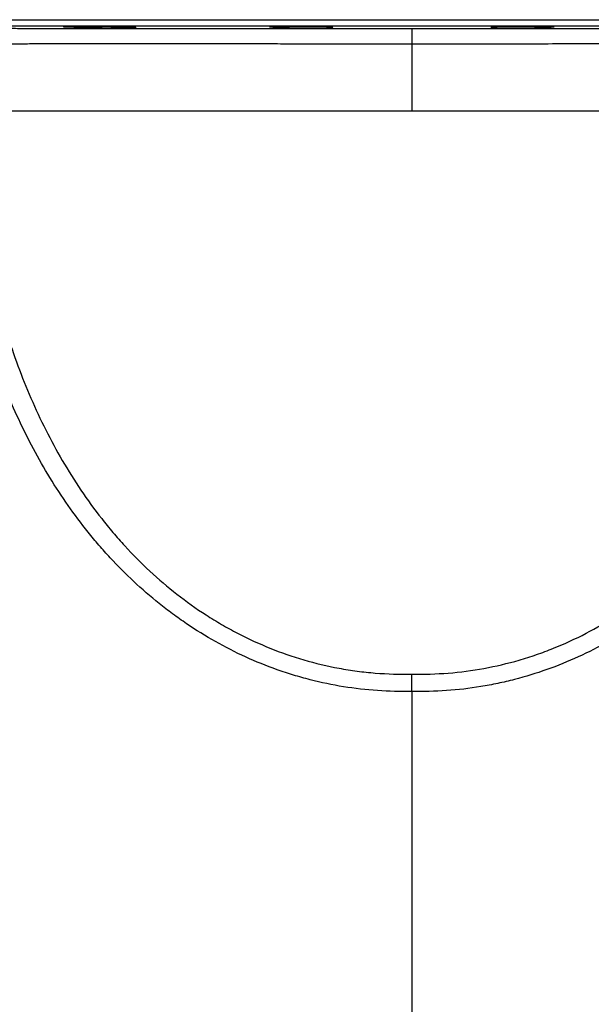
# Model space of a CAD drawing. Header units: millimetres. Extents: x 2403 to 4581, y 850 to 6158.
# Tile 3 of 9: x 2953 to 3492, y 1329 to 2256. Entities that reach past the tile are written whole.
import ezdxf

# ---------------------------------------------------------------- set-up
doc = ezdxf.new("R2010")
doc.units = ezdxf.units.MM
doc.header["$LTSCALE"] = 2

msp = doc.modelspace()

# ---------------------------------------------------------------- linework, layer by layer
at = {"color": 8, "linetype": 'Continuous', "lineweight": 25}
for p, q in [((2732.91, 2256.25), (3912.91, 2256.25)), ((3907.02, 2250.25), (2738.81, 2250.25))]:
    msp.add_line(p, q, dxfattribs=at)
at = {"color": 7, "linetype": 'Continuous', "lineweight": 25}
for p, q in [((3011.46, 2249.98), (3011.46, 2249.22)), ((3196.8, 2249.22), (3196.8, 2249.9)), ((3244.5, 2249.58), (3244.5, 2249.22)), ((3401.33, 2249.58), (3401.33, 2249.22)), ((3449.03, 2249.22), (3449.03, 2249.9)), ((3322.91, 2233.07), (3322.91, 2170.36)), ((3322.91, 1623.34), (3322.91, 1112.94))]:
    msp.add_line(p, q, dxfattribs=at)
at = {"color": 7, "linetype": 'Continuous', "lineweight": 25, "flags": 128}
msp.add_lwpolyline([(3322.91, 2248.1), (3322.91, 2247.78), (3322.91, 2246.94), (3322.91, 2245.6), (3322.91, 2243.8), (3322.91, 2241.58), (3322.91, 2239.01), (3322.91, 2236.15), (3322.91, 2233.07)], dxfattribs=at)
at = {"color": 7, "linetype": 'Continuous', "lineweight": 25}
for points, knots in [([(2859.51, 2248.15), (2859.54, 2248.15), (2859.61, 2248.15), (2861.43, 2248.14), (2864.72, 2248.14), (2869.43, 2248.14), (2875.57, 2248.13), (2883.19, 2248.13), (2892.31, 2248.12), (2902.72, 2248.12), (2914.35, 2248.12), (2927.13, 2248.11), (2941.24, 2248.11), (2956.69, 2248.11), (2973.47, 2248.1), (2991.23, 2248.1), (3009.9, 2248.1), (3029.39, 2248.1), (3049.98, 2248.1), (3071.62, 2248.09), (3094.29, 2248.09), (3117.53, 2248.09), (3141.26, 2248.09), (3165.39, 2248.1), (3190.24, 2248.1), (3215.79, 2248.1), (3241.93, 2248.1), (3268.55, 2248.1), (3295.57, 2248.1), (3313.79, 2248.1), (3322.91, 2248.1)], [0, 0, 0, 0, 0.022704, 0.05937, 0.094716, 0.13009, 0.165437, 0.20181, 0.238212, 0.274585, 0.30996, 0.345363, 0.380738, 0.41713, 0.453552, 0.489944, 0.525524, 0.561131, 0.596711, 0.63331, 0.669938, 0.706537, 0.742342, 0.778175, 0.813979, 0.850839, 0.887729, 0.924588, 0.962225, 1, 1, 1, 1]), ([(2993.96, 2249.75), (2994.13, 2249.72), (2994.47, 2249.68), (2996.03, 2249.59), (2998.27, 2249.51), (3001.26, 2249.42), (3005.47, 2249.32), (3009.19, 2249.26), (3011.46, 2249.22)], [0, 0, 0, 0, 0.152397, 0.304815, 0.457233, 0.609667, 0.762101, 1, 1, 1, 1]), ([(3051.9, 2249.22), (3051.86, 2249.23), (3051.73, 2249.27), (3050.81, 2249.35), (3049.03, 2249.43), (3046.49, 2249.52), (3043.29, 2249.6), (3039.49, 2249.68), (3035.24, 2249.76), (3030.63, 2249.82), (3025.81, 2249.88), (3020.9, 2249.93), (3016.04, 2249.96), (3011.39, 2249.98), (3006.7, 2249.99), (3002.56, 2249.98), (2999.14, 2249.96), (2996.63, 2249.92), (2994.92, 2249.88), (2993.99, 2249.83), (2994, 2249.79), (2994, 2249.77)], [0, 0, 0, 0, 0.0347254, 0.0886447, 0.1425639, 0.1964896, 0.2504153, 0.3043424, 0.3582695, 0.412193, 0.4661164, 0.5200329, 0.5739493, 0.6278585, 0.6817678, 0.7489963, 0.8029044, 0.8568125, 0.9107203, 0.9646282, 1, 1, 1, 1]), ([(3011.46, 2249.22), (3011.86, 2249.19), (3012.66, 2249.15), (3014.72, 2249.07), (3017.37, 2248.99), (3020.57, 2248.92), (3024.24, 2248.84), (3028.26, 2248.78), (3032.53, 2248.72), (3036.92, 2248.67), (3041.3, 2248.63), (3045.56, 2248.6), (3049.57, 2248.59), (3053.21, 2248.59), (3056.39, 2248.61), (3059.02, 2248.63), (3060.99, 2248.67), (3062.34, 2248.72), (3062.62, 2248.76), (3062.76, 2248.78)], [0, 0, 0, 0, 0.058621, 0.117243, 0.176106, 0.234968, 0.293832, 0.352697, 0.411556, 0.470416, 0.529267, 0.588118, 0.64696, 0.705802, 0.76464, 0.823477, 0.882315, 0.941154, 1, 1, 1, 1]), ([(3062.72, 2248.8), (3062.71, 2248.82), (3062.7, 2248.86), (3061.81, 2248.92), (3060.23, 2249), (3057.94, 2249.07), (3055.17, 2249.15), (3052.96, 2249.19), (3051.9, 2249.22)], [0, 0, 0, 0, 0.127022, 0.304436, 0.481851, 0.659286, 0.836722, 1, 1, 1, 1]), ([(3188.61, 2249.57), (3188.78, 2249.54), (3189.12, 2249.48), (3190.68, 2249.4), (3193.06, 2249.31), (3195.47, 2249.25), (3196.8, 2249.22)], [0, 0, 0, 0, 0.235677, 0.471377, 0.707078, 1, 1, 1, 1]), ([(3246.48, 2249.4), (3246.47, 2249.42), (3246.46, 2249.47), (3245.47, 2249.54), (3243.71, 2249.63), (3241.17, 2249.71), (3237.97, 2249.78), (3234.19, 2249.84), (3229.94, 2249.9), (3225.33, 2249.94), (3220.51, 2249.97), (3215.6, 2249.99), (3210.74, 2249.99), (3206.09, 2249.98), (3201.4, 2249.96), (3197.25, 2249.91), (3193.82, 2249.86), (3191.31, 2249.8), (3189.59, 2249.73), (3188.65, 2249.66), (3188.66, 2249.61), (3188.66, 2249.59)], [0, 0, 0, 0, 0.038224, 0.091931, 0.145637, 0.199344, 0.25305, 0.306753, 0.360455, 0.41415, 0.467846, 0.521534, 0.575222, 0.628906, 0.68259, 0.749533, 0.803229, 0.856925, 0.910621, 0.964317, 1, 1, 1, 1]), ([(3196.49, 2249.12), (3196.64, 2249.09), (3196.95, 2249.04), (3198.35, 2248.97), (3200.36, 2248.89), (3203.03, 2248.82), (3206.23, 2248.76), (3209.91, 2248.7), (3213.93, 2248.66), (3218.2, 2248.62), (3222.59, 2248.6), (3226.97, 2248.59), (3231.23, 2248.6), (3235.23, 2248.61), (3238.88, 2248.65), (3242.04, 2248.69), (3244.67, 2248.74), (3246.64, 2248.8), (3247.99, 2248.87), (3248.27, 2248.92), (3248.41, 2248.95)], [0, 0, 0, 0, 0.055562, 0.111129, 0.166697, 0.222265, 0.277832, 0.333395, 0.388958, 0.444512, 0.500067, 0.555613, 0.611159, 0.666701, 0.722244, 0.777789, 0.833334, 0.888886, 0.944439, 1, 1, 1, 1]), ([(3196.8, 2249.22), (3196.72, 2249.21), (3196.5, 2249.19), (3196.52, 2249.16), (3196.53, 2249.15)], [0, 0, 0, 0, 0.331416, 1, 1, 1, 1]), ([(3244.5, 2249.22), (3245.02, 2249.24), (3246.09, 2249.29), (3246.38, 2249.35), (3246.53, 2249.37)], [0, 0, 0, 0, 0.490668, 1, 1, 1, 1]), ([(3248.36, 2248.97), (3248.36, 2248.99), (3248.34, 2249.03), (3247.45, 2249.1), (3246.1, 2249.17), (3244.93, 2249.2), (3244.5, 2249.22)], [0, 0, 0, 0, 0.217807, 0.520068, 0.82233, 1, 1, 1, 1]), ([(3322.91, 2248.1), (3331.32, 2248.1), (3348.14, 2248.1), (3373.28, 2248.1), (3398.51, 2248.1), (3423.74, 2248.1), (3448.88, 2248.1), (3473.42, 2248.1), (3497.31, 2248.09), (3520.47, 2248.09), (3543.26, 2248.09), (3565.58, 2248.09), (3587.33, 2248.09), (3608.25, 2248.1), (3628.26, 2248.1), (3647.3, 2248.1), (3665.52, 2248.1), (3682.79, 2248.11), (3699.05, 2248.11), (3713.91, 2248.11), (3727.35, 2248.11), (3739.4, 2248.12), (3750.27, 2248.12), (3759.85, 2248.13), (3768.08, 2248.13), (3774.76, 2248.13), (3779.93, 2248.14), (3783.6, 2248.14), (3785.94, 2248.15), (3786.28, 2248.15), (3786.45, 2248.15)], [0, 0, 0, 0, 0.034795, 0.069618, 0.104415, 0.140217, 0.176048, 0.21185, 0.246791, 0.281757, 0.316697, 0.352602, 0.388534, 0.424439, 0.460254, 0.496096, 0.531911, 0.568773, 0.605665, 0.642528, 0.678229, 0.713957, 0.749658, 0.786411, 0.823195, 0.859949, 0.895381, 0.93084, 0.966271, 1, 1, 1, 1]), ([(3397.43, 2248.94), (3397.58, 2248.92), (3397.88, 2248.87), (3399.26, 2248.8), (3401.27, 2248.74), (3403.93, 2248.69), (3407.12, 2248.64), (3410.79, 2248.61), (3414.81, 2248.59), (3419.07, 2248.59), (3423.46, 2248.6), (3427.84, 2248.62), (3432.1, 2248.66), (3436.11, 2248.7), (3439.76, 2248.76), (3442.94, 2248.83), (3445.58, 2248.9), (3447.56, 2248.97), (3448.92, 2249.05), (3449.21, 2249.1), (3449.35, 2249.12)], [0, 0, 0, 0, 0.055568, 0.111135, 0.166703, 0.222264, 0.277826, 0.333379, 0.388932, 0.444477, 0.500023, 0.555565, 0.611107, 0.666653, 0.722199, 0.777753, 0.833307, 0.88887, 0.944432, 1, 1, 1, 1]), ([(3401.33, 2249.22), (3400.86, 2249.2), (3399.66, 2249.16), (3398.32, 2249.1), (3397.46, 2249.03), (3397.47, 2248.99), (3397.47, 2248.97)], [0, 0, 0, 0, 0.192443, 0.494693, 0.796943, 1, 1, 1, 1]), ([(3399.31, 2249.37), (3399.48, 2249.34), (3399.79, 2249.29), (3400.83, 2249.24), (3401.33, 2249.22)], [0, 0, 0, 0, 0.524821, 1, 1, 1, 1]), ([(3457.18, 2249.59), (3457.17, 2249.61), (3457.15, 2249.66), (3456.15, 2249.73), (3454.39, 2249.8), (3451.83, 2249.86), (3448.63, 2249.91), (3444.84, 2249.95), (3440.59, 2249.98), (3435.98, 2249.99), (3431.15, 2249.99), (3426.25, 2249.97), (3421.39, 2249.95), (3416.74, 2249.91), (3412.05, 2249.85), (3407.91, 2249.78), (3404.49, 2249.7), (3401.99, 2249.62), (3400.28, 2249.54), (3399.34, 2249.46), (3399.35, 2249.42), (3399.36, 2249.4)], [0, 0, 0, 0, 0.038796, 0.092503, 0.146209, 0.19991, 0.253612, 0.307306, 0.361, 0.414687, 0.468374, 0.522058, 0.575742, 0.629427, 0.683112, 0.750063, 0.803767, 0.85747, 0.911174, 0.964877, 1, 1, 1, 1]), ([(3449.03, 2249.22), (3450.42, 2249.25), (3452.87, 2249.31), (3455.25, 2249.4), (3456.77, 2249.49), (3457.07, 2249.54), (3457.23, 2249.57)], [0, 0, 0, 0, 0.3024, 0.534926, 0.767452, 1, 1, 1, 1]), ([(3449.31, 2249.15), (3449.31, 2249.16), (3449.32, 2249.19), (3449.09, 2249.21), (3449.03, 2249.22)], [0, 0, 0, 0, 0.718578, 1, 1, 1, 1]), ([(2915.73, 2170.36), (2917.51, 2170.36), (2919.39, 2170.36), (2923.34, 2170.36), (2925.41, 2170.36), (2931.86, 2170.36), (2936.5, 2170.36), (2951.43, 2170.36), (2962.72, 2170.36), (2981.67, 2170.36), (2988.32, 2170.36), (2997.07, 2170.36), (2998.85, 2170.36), (3002.43, 2170.36), (3004.24, 2170.36), (3009.71, 2170.36), (3013.43, 2170.36), (3024.79, 2170.36), (3032.64, 2170.36), (3048.88, 2170.36), (3057.27, 2170.36), (3065.94, 2170.36)], [0, 0, 0, 0, 0.0625, 0.0625, 0.125, 0.125, 0.25, 0.25, 0.5, 0.5, 0.625, 0.625, 0.65625, 0.65625, 0.6875, 0.6875, 0.75, 0.75, 0.875, 0.875, 1, 1, 1, 1]), ([(3065.94, 2170.36), (3075.32, 2170.36), (3084.93, 2170.36), (3104.57, 2170.36), (3114.6, 2170.36), (3135.08, 2170.36), (3145.53, 2170.36), (3166.86, 2170.36), (3177.74, 2170.36), (3188.83, 2170.36)], [0, 0, 0, 0, 0.25, 0.25, 0.5, 0.5, 0.75, 0.75, 1, 1, 1, 1]), ([(3188.83, 2170.36), (3189.69, 2170.36), (3191.4, 2170.36), (3193.97, 2170.36), (3196.55, 2170.36), (3198.27, 2170.36), (3199.13, 2170.36)], [0, 0, 0, 0, 0.250131, 0.500488, 0.750361, 1, 1, 1, 1]), ([(3199.13, 2170.36), (3219.35, 2170.36), (3239.78, 2170.36), (3281.04, 2170.36), (3301.87, 2170.36), (3322.91, 2170.36)], [0, 0, 0, 0, 0.5, 0.5, 1, 1, 1, 1]), ([(3322.91, 2170.36), (3326.08, 2170.36), (3329.24, 2170.36), (3335.59, 2170.36), (3338.77, 2170.36), (3348.28, 2170.36), (3354.6, 2170.36), (3373.45, 2170.36), (3385.91, 2170.36), (3410.61, 2170.36), (3422.84, 2170.36), (3447.1, 2170.36), (3459.11, 2170.36), (3476.96, 2170.36), (3482.89, 2170.36), (3494.58, 2170.36), (3500.35, 2170.36), (3517.45, 2170.36), (3528.57, 2170.36), (3550.24, 2170.36), (3560.79, 2170.36), (3581.34, 2170.36), (3591.32, 2170.36), (3601.02, 2170.36)], [0, 0, 0, 0, 0.03125, 0.03125, 0.0625, 0.0625, 0.125, 0.125, 0.25, 0.25, 0.375, 0.375, 0.5, 0.5, 0.5625, 0.5625, 0.625, 0.625, 0.75, 0.75, 0.875, 0.875, 1, 1, 1, 1]), ([(2940.62, 1961.41), (2947.32, 1940.29), (2954.96, 1919.65), (2972.4, 1879.44), (2982.19, 1859.87), (3004.28, 1821.99), (3016.56, 1803.68), (3033.8, 1781.73), (3037.34, 1777.39), (3044.62, 1768.8), (3048.34, 1764.59), (3059.71, 1752.2), (3067.59, 1744.26), (3083.98, 1729.07), (3092.49, 1721.82), (3110.18, 1708.03), (3119.35, 1701.5), (3131.27, 1693.81), (3133.67, 1692.3), (3138.53, 1689.33), (3140.98, 1687.87), (3148.35, 1683.59), (3153.31, 1680.86), (3168.36, 1673.05), (3178.59, 1668.34), (3199.48, 1659.93), (3210.13, 1656.23), (3231.86, 1649.89), (3242.93, 1647.24), (3257.07, 1644.63), (3259.91, 1644.14), (3265.6, 1643.24), (3268.44, 1642.83), (3276.99, 1641.7), (3282.7, 1641.1), (3299.87, 1639.74), (3311.37, 1639.42), (3322.91, 1639.71)], [0, 0, 0, 0, 0.125, 0.125, 0.25, 0.25, 0.375, 0.375, 0.40625, 0.40625, 0.4375, 0.4375, 0.5, 0.5, 0.5625, 0.5625, 0.625, 0.625, 0.640625, 0.640625, 0.65625, 0.65625, 0.6875, 0.6875, 0.75, 0.75, 0.8125, 0.8125, 0.875, 0.875, 0.890625, 0.890625, 0.90625, 0.90625, 0.9375, 0.9375, 1, 1, 1, 1]), ([(3322.91, 1639.71), (3334.43, 1639.42), (3345.85, 1639.74), (3368.51, 1641.52), (3379.74, 1642.99), (3402.02, 1647.05), (3413.06, 1649.65), (3426.75, 1653.61), (3429.49, 1654.44), (3434.94, 1656.17), (3437.66, 1657.07), (3445.76, 1659.86), (3451.1, 1661.85), (3466.89, 1668.18), (3477.14, 1672.89), (3497.13, 1683.24), (3506.87, 1688.88), (3521.09, 1698.01), (3525.77, 1701.17), (3532.7, 1706.07), (3534.99, 1707.74), (3539.54, 1711.11), (3541.79, 1712.82), (3552.93, 1721.48), (3561.48, 1728.75), (3586.11, 1751.53), (3601.18, 1767.98), (3618.51, 1789.97), (3621.9, 1794.45), (3628.49, 1803.47), (3631.69, 1808.02), (3641.02, 1821.81), (3646.89, 1831.17), (3663.55, 1859.71), (3673.38, 1879.34), (3690.86, 1919.63), (3698.5, 1940.29), (3705.21, 1961.41)], [0, 0, 0, 0, 0.0625, 0.0625, 0.125, 0.125, 0.1875, 0.1875, 0.203125, 0.203125, 0.21875, 0.21875, 0.25, 0.25, 0.3125, 0.3125, 0.375, 0.375, 0.40625, 0.40625, 0.421875, 0.421875, 0.4375, 0.4375, 0.5, 0.5, 0.625, 0.625, 0.65625, 0.65625, 0.6875, 0.6875, 0.75, 0.75, 0.875, 0.875, 1, 1, 1, 1]), ([(3322.91, 1623.34), (3312.01, 1623.09), (3301.2, 1623.34), (3279.71, 1624.83), (3269.04, 1626.05), (3247.86, 1629.47), (3237.35, 1631.66), (3221.68, 1635.67), (3216.48, 1637.12), (3208.71, 1639.49), (3206.13, 1640.31), (3200.99, 1642), (3198.44, 1642.87), (3185.75, 1647.36), (3175.82, 1651.38), (3156.4, 1660.23), (3146.9, 1665.06), (3128.33, 1675.51), (3119.25, 1681.13), (3108.16, 1688.64), (3105.95, 1690.16), (3101.59, 1693.25), (3099.42, 1694.82), (3092.98, 1699.57), (3088.77, 1702.81), (3068.06, 1719.38), (3052.68, 1733.81), (3034.77, 1753.16), (3031.26, 1757.1), (3024.36, 1765.1), (3020.97, 1769.17), (3011.02, 1781.56), (3004.72, 1789.98), (2986.69, 1815.72), (2975.86, 1833.51), (2956.27, 1870.15), (2947.5, 1889.01), (2939.65, 1908.35)], [0, 0, 0, 0, 0.0625, 0.0625, 0.125, 0.125, 0.1875, 0.1875, 0.21875, 0.21875, 0.234375, 0.234375, 0.25, 0.25, 0.3125, 0.3125, 0.375, 0.375, 0.4375, 0.4375, 0.453125, 0.453125, 0.46875, 0.46875, 0.5, 0.5, 0.625, 0.625, 0.65625, 0.65625, 0.6875, 0.6875, 0.75, 0.75, 0.875, 0.875, 1, 1, 1, 1]), ([(3706.17, 1908.35), (3698.32, 1889.01), (3689.55, 1870.14), (3669.96, 1833.5), (3659.13, 1815.72), (3641.12, 1789.99), (3634.81, 1781.57), (3624.88, 1769.2), (3621.48, 1765.12), (3614.57, 1757.1), (3611.05, 1753.16), (3593.13, 1733.8), (3577.77, 1719.39), (3553.02, 1699.57), (3544.49, 1693.26), (3531.23, 1684.28), (3526.74, 1681.36), (3517.6, 1675.7), (3512.98, 1672.97), (3489.67, 1659.85), (3470.33, 1651.01), (3440.24, 1640.33), (3430.03, 1637.2), (3414.44, 1633.18), (3409.19, 1631.95), (3401.26, 1630.28), (3398.6, 1629.75), (3393.25, 1628.75), (3390.57, 1628.28), (3377.14, 1626.1), (3366.36, 1624.85), (3344.7, 1623.34), (3333.83, 1623.09), (3322.91, 1623.34)], [0, 0, 0, 0, 0.125, 0.125, 0.25, 0.25, 0.3125, 0.3125, 0.34375, 0.34375, 0.375, 0.375, 0.5, 0.5, 0.5625, 0.5625, 0.59375, 0.59375, 0.625, 0.625, 0.75, 0.75, 0.8125, 0.8125, 0.84375, 0.84375, 0.859375, 0.859375, 0.875, 0.875, 0.9375, 0.9375, 1, 1, 1, 1]), ([(3322.91, 1623.34), (3322.91, 1624.72), (3322.91, 1626.12), (3322.91, 1628.25), (3322.91, 1628.96), (3322.91, 1630.39), (3322.91, 1631.1), (3322.91, 1633.21), (3322.91, 1634.57), (3322.91, 1636.57), (3322.91, 1637.22), (3322.91, 1638.18), (3322.91, 1638.49), (3322.91, 1639.1), (3322.91, 1639.41), (3322.91, 1639.71)], [0, 0, 0, 0, 0.25, 0.25, 0.375, 0.375, 0.5, 0.5, 0.75, 0.75, 0.875, 0.875, 0.9375, 0.9375, 1, 1, 1, 1])]:
    msp.add_open_spline(points, degree=3, knots=knots, dxfattribs=at)
at = {"color": 8, "linetype": 'Continuous', "lineweight": 25}
for points, knots in [([(3322.91, 2233.07), (3314.84, 2233.08), (3298.69, 2233.08), (3274.55, 2233.13), (3250.33, 2233.18), (3226.11, 2233.25), (3201.96, 2233.33), (3178.39, 2233.41), (3155.44, 2233.47), (3133.16, 2233.53), (3111.26, 2233.57), (3089.81, 2233.6), (3068.9, 2233.62), (3048.84, 2233.62), (3029.69, 2233.6), (3011.5, 2233.55), (2994.11, 2233.51), (2977.61, 2233.44), (2962.09, 2233.35), (2947.9, 2233.25), (2935.06, 2233.14), (2923.56, 2233.03), (2913.19, 2232.92), (2904.04, 2232.8), (2896.18, 2232.68), (2889.79, 2232.55), (2884.86, 2232.43), (2881.3, 2232.31), (2879.23, 2232.2), (2878.36, 2232.12), (2878.6, 2232.08), (2878.62, 2232.08)], [0, 0, 0, 0, 0.0346659, 0.0693595, 0.1040269, 0.1396939, 0.1753895, 0.2110574, 0.2459109, 0.2807902, 0.3156435, 0.3514691, 0.3873226, 0.4231482, 0.4586915, 0.4942623, 0.5298057, 0.5663863, 0.6029968, 0.6395772, 0.6750222, 0.7104948, 0.7459399, 0.7824254, 0.818941, 0.8554263, 0.8906822, 0.9259654, 0.9612213, 0.9975074, 1, 1, 1, 1]), ([(3767.1, 2232.08), (3767.11, 2232.1), (3767.14, 2232.16), (3765.63, 2232.26), (3762.7, 2232.38), (3758.27, 2232.5), (3752.98, 2232.61), (3747.23, 2232.71), (3741.38, 2232.8), (3734.79, 2232.89), (3727.5, 2232.98), (3719.52, 2233.07), (3710.87, 2233.14), (3701.53, 2233.22), (3690.42, 2233.3), (3677.31, 2233.38), (3661.95, 2233.45), (3645.39, 2233.52), (3627.66, 2233.58), (3608.78, 2233.62), (3589.13, 2233.62), (3568.76, 2233.61), (3547.78, 2233.6), (3525.89, 2233.57), (3503.14, 2233.51), (3479.59, 2233.44), (3453.07, 2233.35), (3423.48, 2233.26), (3390.56, 2233.17), (3356.97, 2233.09), (3334.27, 2233.08), (3322.91, 2233.07)], [0, 0, 0, 0, 0.022652, 0.057798, 0.093964, 0.130159, 0.166325, 0.192617, 0.218908, 0.245383, 0.271857, 0.298148, 0.32444, 0.350912, 0.377385, 0.412549, 0.44774, 0.482904, 0.519075, 0.555274, 0.591445, 0.626891, 0.662364, 0.69781, 0.734279, 0.770778, 0.807247, 0.854869, 0.902491, 0.951246, 1, 1, 1, 1])]:
    msp.add_open_spline(points, degree=3, knots=knots, dxfattribs=at)

doc.saveas('drawing.dxf')
